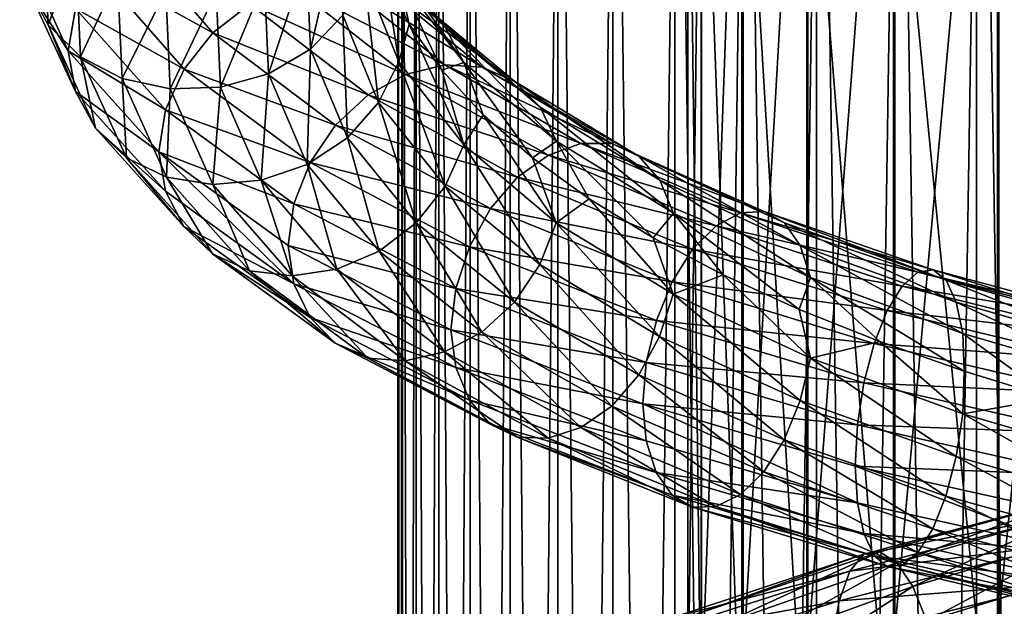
# Model space of a CAD drawing. Header units: metres. Extents: x -109 to 109, y -432 to 89.
# Tile 211 of 256: x -19 to -4, y -149 to -140. Entities that reach past the tile are written whole.
import ezdxf

# ---------------------------------------------------------------- set-up
doc = ezdxf.new("R2010")
doc.units = ezdxf.units.M
doc.layers.add('solid_506360_24502164', color=7, linetype='CONTINUOUS')

msp = doc.modelspace()

# ---------------------------------------------------------------- linework, layer by layer
at = {"layer": 'solid_506360_24502164'}
for points in [[(-2.702852, -205.445831, 248.063583), (-2.702852, -126.041809, 219.162888), (-4.017221, -126.162262, 218.83194)], [(-4.017221, -205.566284, 247.732651), (-4.017221, -126.162262, 218.83194), (-5.287576, -126.329041, 218.373703)], [(-4.017221, -205.566284, 247.732651), (-2.702852, -205.445831, 248.063583), (-4.017221, -126.162262, 218.83194)], [(-5.287576, -205.733078, 247.274414), (-5.287576, -126.329041, 218.373703), (-6.5, -126.540329, 217.793198)], [(-5.287576, -205.733078, 247.274414), (-4.017221, -205.566284, 247.732651), (-5.287576, -126.329041, 218.373703)], [(-6.5, -205.944351, 246.693909), (-6.5, -126.540329, 217.793198), (-7.641208, -126.793808, 217.096786)], [(-6.5, -205.944351, 246.693909), (-5.287576, -205.733078, 247.274414), (-6.5, -126.540329, 217.793198)], [(-7.641208, -206.19783, 245.997482), (-7.641208, -126.793808, 217.096786), (-8.698698, -127.086693, 216.292099)], [(-7.641208, -206.19783, 245.997482), (-6.5, -205.944351, 246.693909), (-7.641208, -126.793808, 217.096786)], [(-8.698698, -206.490723, 245.192795), (-8.698698, -127.086693, 216.292099), (-9.660883, -127.415779, 215.387939)], [(-8.698698, -206.490723, 245.192795), (-7.641208, -206.19783, 245.997482), (-8.698698, -127.086693, 216.292099)], [(-9.660883, -206.819809, 244.288635), (-9.660883, -127.415779, 215.387939), (-10.51722, -127.777458, 214.394226)], [(-9.660883, -206.819809, 244.288635), (-8.698698, -206.490723, 245.192795), (-9.660883, -127.415779, 215.387939)], [(-10.51722, -207.181488, 243.294922), (-10.51722, -127.777458, 214.394226), (-11.25833, -128.16777, 213.321838)], [(-10.51722, -207.181488, 243.294922), (-9.660883, -206.819809, 244.288635), (-10.51722, -127.777458, 214.394226)], [(-11.25833, -207.571808, 242.222534), (-11.25833, -128.16777, 213.321838), (-11.876091, -128.582443, 212.182526)], [(-11.25833, -207.571808, 242.222534), (-10.51722, -207.181488, 243.294922), (-11.25833, -128.16777, 213.321838)], [(-11.876091, -207.986481, 241.083237), (-11.876091, -128.582443, 212.182526), (-12.363734, -129.016937, 210.988785)], [(-11.876091, -207.986481, 241.083237), (-11.25833, -207.571808, 242.222534), (-11.876091, -128.582443, 212.182526)], [(-12.363734, -208.420959, 239.889481), (-12.363734, -129.016937, 210.988785), (-12.715919, -129.466476, 209.753677)], [(-12.363734, -208.420959, 239.889481), (-11.876091, -207.986481, 241.083237), (-12.363734, -129.016937, 210.988785)], [(-12.715919, -208.870499, 238.654388), (-12.715919, -129.466476, 209.753677), (-12.928784, -129.926147, 208.490753)], [(-12.715919, -208.870499, 238.654388), (-12.363734, -208.420959, 239.889481), (-12.715919, -129.466476, 209.753677)], [(-12.928784, -209.33017, 237.391449), (-12.928784, -129.926147, 208.490753), (-13, -130.3909, 207.213837)], [(-12.928784, -209.33017, 237.391449), (-12.715919, -208.870499, 238.654388), (-12.928784, -129.926147, 208.490753)], [(-13, -209.794937, 236.114532), (-13, -130.3909, 207.213837), (-12.928784, -130.855667, 205.936905)], [(-13, -209.794937, 236.114532), (-12.928784, -209.33017, 237.391449), (-13, -130.3909, 207.213837)], [(-12.928784, -210.259689, 234.837616), (-13, -209.794937, 236.114532), (-12.928784, -130.855667, 205.936905)], [(-12.928784, -210.259689, 234.837616), (-12.928784, -130.855667, 205.936905), (-12.715919, -131.315338, 204.673981)], [(-12.715919, -210.71936, 233.574677), (-12.928784, -210.259689, 234.837616), (-12.715919, -131.315338, 204.673981)], [(-12.715919, -210.71936, 233.574677), (-12.715919, -131.315338, 204.673981), (-12.363734, -131.764877, 203.438873)], [(-3.669097, -149.121094, 968.338135), (-1.869106, -148.982056, 968.947266), (-1.869106, -131.387192, 963.666748)], [(-3.669097, -131.580261, 963.072571), (-3.669097, -149.121094, 968.338135), (-1.869106, -131.387192, 963.666748)], [(-5.284738, -149.345871, 967.353333), (-3.669097, -149.121094, 968.338135), (-3.669097, -131.580261, 963.072571)], [(-5.284738, -131.892395, 962.111877), (-5.284738, -149.345871, 967.353333), (-3.669097, -131.580261, 963.072571)], [(-12.363734, -211.1689, 232.339584), (-12.715919, -210.71936, 233.574677), (-12.363734, -131.764877, 203.438873)], [(-12.363734, -211.1689, 232.339584), (-12.363734, -131.764877, 203.438873), (-11.876091, -132.199371, 202.245132)], [(-6.634851, -149.645096, 966.042297), (-5.284738, -149.345871, 967.353333), (-5.284738, -131.892395, 962.111877)], [(-6.634851, -132.307922, 960.833008), (-6.634851, -149.645096, 966.042297), (-5.284738, -131.892395, 962.111877)], [(-11.876091, -211.603394, 231.145844), (-12.363734, -211.1689, 232.339584), (-11.876091, -132.199371, 202.245132)], [(-11.876091, -211.603394, 231.145844), (-11.876091, -132.199371, 202.245132), (-11.25833, -132.614044, 201.105835)], [(-7.651602, -150.003738, 964.470947), (-6.634851, -149.645096, 966.042297), (-6.634851, -132.307922, 960.833008)], [(-7.651602, -132.805954, 959.300171), (-7.651602, -150.003738, 964.470947), (-6.634851, -132.307922, 960.833008)], [(-11.25833, -212.018066, 230.006531), (-11.876091, -211.603394, 231.145844), (-11.25833, -132.614044, 201.105835)], [(-11.25833, -212.018066, 230.006531), (-11.25833, -132.614044, 201.105835), (-10.51722, -133.004349, 200.033447)], [(-8.283906, -150.403778, 962.718201), (-7.651602, -150.003738, 964.470947), (-7.651602, -132.805954, 959.300171)], [(-8.283906, -133.361481, 957.590454), (-8.283906, -150.403778, 962.718201), (-7.651602, -132.805954, 959.300171)], [(-10.51722, -212.408386, 228.934143), (-11.25833, -212.018066, 230.006531), (-10.51722, -133.004349, 200.033447)], [(-10.51722, -212.408386, 228.934143), (-10.51722, -133.004349, 200.033447), (-9.660883, -133.366043, 199.039734)], [(-9.660883, -212.770065, 227.94043), (-10.51722, -212.408386, 228.934143), (-9.660883, -133.366043, 199.039734)], [(-9.660883, -212.770065, 227.94043), (-9.660883, -133.366043, 199.039734), (-8.698698, -133.695129, 198.135574)], [(-8.499992, -150.825104, 960.872131), (-8.283906, -150.403778, 962.718201), (-8.283906, -133.361481, 957.590454)], [(-8.499992, -133.946579, 955.789612), (-8.499992, -150.825104, 960.872131), (-8.283906, -133.361481, 957.590454)], [(-8.698698, -213.099152, 227.03627), (-9.660883, -212.770065, 227.94043), (-8.698698, -133.695129, 198.135574)], [(-8.698698, -213.099152, 227.03627), (-8.698698, -133.695129, 198.135574), (-7.641208, -133.988007, 197.330872)], [(-7.641208, -213.392029, 226.231583), (-8.698698, -213.099152, 227.03627), (-7.641208, -133.988007, 197.330872)], [(-8.289004, -151.246582, 959.025513), (-8.499992, -150.825104, 960.872131), (-8.499992, -133.946579, 955.789612)], [(-8.289004, -134.53186, 953.988281), (-8.289004, -151.246582, 959.025513), (-8.499992, -133.946579, 955.789612)], [(-7.641208, -213.392029, 226.231583), (-7.641208, -133.988007, 197.330872), (-6.5, -134.241486, 196.63446)], [(-6.5, -213.645508, 225.535172), (-7.641208, -213.392029, 226.231583), (-6.5, -134.241486, 196.63446)], [(-6.5, -213.645508, 225.535172), (-6.5, -134.241486, 196.63446), (-5.287576, -134.452774, 196.053955)], [(-5.287576, -213.856796, 224.954666), (-6.5, -213.645508, 225.535172), (-5.287576, -134.452774, 196.053955)], [(-5.287576, -213.856796, 224.954666), (-5.287576, -134.452774, 196.053955), (-4.017221, -134.619553, 195.595718)], [(-7.661542, -151.647003, 957.271057), (-8.289004, -151.246582, 959.025513), (-8.289004, -134.53186, 953.988281)], [(-7.661542, -135.087921, 952.276855), (-7.661542, -151.647003, 957.271057), (-8.289004, -134.53186, 953.988281)], [(-4.017221, -214.023575, 224.496429), (-5.287576, -213.856796, 224.954666), (-4.017221, -134.619553, 195.595718)], [(-4.017221, -214.023575, 224.496429), (-4.017221, -134.619553, 195.595718), (-2.702852, -134.740005, 195.264771)], [(-2.702852, -214.144028, 224.165482), (-4.017221, -214.023575, 224.496429), (-2.702852, -134.740005, 195.264771)], [(-6.649134, -152.006256, 955.697021), (-7.661542, -151.647003, 957.271057), (-7.661542, -135.087921, 952.276855)], [(-6.649134, -135.586807, 950.741394), (-6.649134, -152.006256, 955.697021), (-7.661542, -135.087921, 952.276855)], [(-5.302645, -152.30629, 954.382385), (-6.649134, -152.006256, 955.697021), (-6.649134, -135.586807, 950.741394)], [(-5.302645, -136.003448, 949.459045), (-5.302645, -152.30629, 954.382385), (-6.649134, -135.586807, 950.741394)], [(-3.68973, -152.532028, 953.393311), (-5.302645, -152.30629, 954.382385), (-5.302645, -136.003448, 949.459045)], [(-3.68973, -136.31694, 948.494202), (-3.68973, -152.532028, 953.393311), (-5.302645, -136.003448, 949.459045)], [(-1.891428, -152.672134, 952.779419), (-3.68973, -152.532028, 953.393311), (-3.68973, -136.31694, 948.494202)], [(-1.891428, -136.51149, 947.895325), (-1.891428, -152.672134, 952.779419), (-3.68973, -136.31694, 948.494202)], [(-18.756111, -139.343735, 958.042419), (-18.43055, -139.941284, 958.266174), (-18.507046, -138.295685, 961.437561)], [(-18.507046, -138.295685, 961.437561), (-18.43055, -139.941284, 958.266174), (-18.00148, -138.825653, 961.561951)], [(-12.262908, -139.974472, 953.586548), (-12.708762, -139.549835, 953.199829), (-13.778055, -138.19162, 955.412292)], [(-13.294689, -138.648239, 955.71814), (-12.262908, -139.974472, 953.586548), (-13.778055, -138.19162, 955.412292)], [(-14.416103, -138.907043, 961.311035), (-14.356517, -140.317657, 958.87854), (-13.909082, -138.400909, 961.116028)], [(-14.356517, -140.317657, 958.87854), (-13.851592, -139.789764, 958.779419), (-13.909082, -138.400909, 961.116028)], [(-17.205994, -138.518097, 954.379333), (-15.870663, -140.062378, 951.568054), (-17.69075, -139.063354, 954.392334)], [(-15.295953, -139.620255, 951.753723), (-15.870663, -140.062378, 951.568054), (-17.205994, -138.518097, 954.379333)], [(-18.870773, -138.695831, 957.829651), (-18.116714, -140.344391, 954.653076), (-18.756111, -139.343735, 958.042419)], [(-18.004986, -139.689377, 954.485718), (-18.116714, -140.344391, 954.653076), (-18.870773, -138.695831, 957.829651)], [(-11.974608, -140.522614, 953.920898), (-12.262908, -139.974472, 953.586548), (-13.294689, -138.648239, 955.71814)], [(-12.982132, -139.219879, 956.002075), (-11.974608, -140.522614, 953.920898), (-13.294689, -138.648239, 955.71814)], [(-18.43055, -139.941284, 958.266174), (-17.927073, -140.434723, 958.478027), (-18.00148, -138.825653, 961.561951)], [(-18.00148, -138.825653, 961.561951), (-17.927073, -140.434723, 958.478027), (-17.350935, -139.208115, 961.628784)], [(-15.067785, -139.259537, 961.468872), (-15.005506, -140.701355, 958.915222), (-14.416103, -138.907043, 961.311035)], [(-15.005506, -140.701355, 958.915222), (-14.356517, -140.317657, 958.87854), (-14.416103, -138.907043, 961.311035)], [(-17.69075, -139.063354, 954.392334), (-16.317799, -140.626144, 951.492126), (-18.004986, -139.689377, 954.485718)], [(-15.870663, -140.062378, 951.568054), (-16.317799, -140.626144, 951.492126), (-17.69075, -139.063354, 954.392334)], [(-17.927073, -140.434723, 958.478027), (-17.279217, -140.775497, 958.660095), (-17.350935, -139.208115, 961.628784)], [(-17.350935, -139.208115, 961.628784), (-17.279217, -140.775497, 958.660095), (-16.601347, -139.410126, 961.632568)], [(-13.943523, -139.223343, 952.394958), (-12.270956, -140.563583, 950.202759), (-14.634368, -139.336411, 952.038757)], [(-11.689198, -140.595444, 950.711853), (-12.270956, -140.563583, 950.202759), (-13.943523, -139.223343, 952.394958)], [(-13.28247, -139.291809, 952.792236), (-11.689198, -140.595444, 950.711853), (-13.943523, -139.223343, 952.394958)], [(-13.851592, -139.789764, 958.779419), (-13.298322, -141.146301, 956.49115), (-13.524283, -139.168671, 958.628174)], [(-13.524283, -139.168671, 958.628174), (-12.984087, -140.514801, 956.402771), (-13.1936, -139.199982, 957.301392)], [(-13.298322, -141.146301, 956.49115), (-12.984087, -140.514801, 956.402771), (-13.524283, -139.168671, 958.628174)], [(-12.984087, -140.514801, 956.402771), (-12.826056, -139.931763, 956.109558), (-13.1936, -139.199982, 957.301392)], [(-12.982132, -139.219879, 956.002075), (-13.1936, -139.199982, 957.301392), (-12.826056, -139.931763, 956.109558)], [(-12.982132, -139.219879, 956.002075), (-12.826056, -139.931763, 956.109558), (-12.319437, -140.644958, 954.960754)], [(-12.982132, -139.219879, 956.002075), (-12.319437, -140.644958, 954.960754), (-11.974608, -140.522614, 953.920898)], [(-18.756111, -139.343735, 958.042419), (-18.006941, -140.973785, 954.883179), (-18.43055, -139.941284, 958.266174)], [(-18.116714, -140.344391, 954.653076), (-18.006941, -140.973785, 954.883179), (-18.756111, -139.343735, 958.042419)], [(-17.279217, -140.775497, 958.660095), (-16.532726, -140.933548, 958.798706), (-16.601347, -139.410126, 961.632568)], [(-16.601347, -139.410126, 961.632568), (-16.532726, -140.933548, 958.798706), (-15.817976, -139.427689, 961.577698)], [(-15.817976, -139.427689, 961.577698), (-15.752595, -140.908173, 958.88623), (-15.067785, -139.259537, 961.468872)], [(-15.752595, -140.908173, 958.88623), (-15.005506, -140.701355, 958.915222), (-15.067785, -139.259537, 961.468872)], [(-14.634368, -139.336411, 952.038757), (-12.878932, -140.712799, 949.728333), (-15.295953, -139.620255, 951.753723)], [(-12.270956, -140.563583, 950.202759), (-12.878932, -140.712799, 949.728333), (-14.634368, -139.336411, 952.038757)], [(-11.184308, -140.819763, 951.215271), (-11.689198, -140.595444, 950.711853), (-13.28247, -139.291809, 952.792236)], [(-12.708762, -139.549835, 953.199829), (-11.184308, -140.819763, 951.215271), (-13.28247, -139.291809, 952.792236)], [(-16.532726, -140.933548, 958.798706), (-15.752595, -140.908173, 958.88623), (-15.817976, -139.427689, 961.577698)], [(-10.791936, -141.216141, 951.674988), (-11.184308, -140.819763, 951.215271), (-12.708762, -139.549835, 953.199829)], [(-12.262908, -139.974472, 953.586548), (-10.791936, -141.216141, 951.674988), (-12.708762, -139.549835, 953.199829)], [(-18.004986, -139.689377, 954.485718), (-16.607647, -141.259552, 951.525513), (-18.116714, -140.344391, 954.653076)], [(-16.317799, -140.626144, 951.492126), (-16.607647, -141.259552, 951.525513), (-18.004986, -139.689377, 954.485718)], [(-15.295953, -139.620255, 951.753723), (-13.461157, -141.028946, 949.328674), (-15.870663, -140.062378, 951.568054)], [(-12.878932, -140.712799, 949.728333), (-13.461157, -141.028946, 949.328674), (-15.295953, -139.620255, 951.753723)], [(-14.356517, -140.317657, 958.87854), (-13.783079, -141.694885, 956.496338), (-13.851592, -139.789764, 958.779419)], [(-13.783079, -141.694885, 956.496338), (-13.298322, -141.146301, 956.49115), (-13.851592, -139.789764, 958.779419)], [(-18.43055, -139.941284, 958.266174), (-17.694384, -141.543686, 955.159912), (-17.927073, -140.434723, 958.478027)], [(-18.006941, -140.973785, 954.883179), (-17.694384, -141.543686, 955.159912), (-18.43055, -139.941284, 958.266174)], [(-12.984087, -140.514801, 956.402771), (-11.976412, -141.803207, 954.312256), (-12.826056, -139.931763, 956.109558)], [(-11.976412, -141.803207, 954.312256), (-12.319437, -140.644958, 954.960754), (-12.826056, -139.931763, 956.109558)], [(-10.538218, -141.743469, 952.054871), (-10.791936, -141.216141, 951.674988), (-12.262908, -139.974472, 953.586548)], [(-11.974608, -140.522614, 953.920898), (-10.538218, -141.743469, 952.054871), (-12.262908, -139.974472, 953.586548)], [(-15.870663, -140.062378, 951.568054), (-13.966929, -141.496231, 949.04187), (-16.317799, -140.626144, 951.492126)], [(-13.461157, -141.028946, 949.328674), (-13.966929, -141.496231, 949.04187), (-15.870663, -140.062378, 951.568054)], [(-15.005506, -140.701355, 958.915222), (-14.406145, -142.108337, 956.414307), (-14.356517, -140.317657, 958.87854)], [(-14.406145, -142.108337, 956.414307), (-13.783079, -141.694885, 956.496338), (-14.356517, -140.317657, 958.87854)], [(-18.116714, -140.344391, 954.653076), (-16.710361, -141.910461, 951.667297), (-18.006941, -140.973785, 954.883179)], [(-16.607647, -141.259552, 951.525513), (-16.710361, -141.910461, 951.667297), (-18.116714, -140.344391, 954.653076)], [(-17.927073, -140.434723, 958.478027), (-17.211018, -142.001938, 955.457458), (-17.279217, -140.775497, 958.660095)], [(-17.694384, -141.543686, 955.159912), (-17.211018, -142.001938, 955.457458), (-17.927073, -140.434723, 958.478027)], [(-16.317799, -140.626144, 951.492126), (-14.36043, -142.076172, 948.885498), (-16.607647, -141.259552, 951.525513)], [(-13.966929, -141.496231, 949.04187), (-14.36043, -142.076172, 948.885498), (-16.317799, -140.626144, 951.492126)], [(-13.298322, -141.146301, 956.49115), (-12.266259, -142.444153, 954.34137), (-12.984087, -140.514801, 956.402771)], [(-12.266259, -142.444153, 954.34137), (-11.976412, -141.803207, 954.312256), (-12.984087, -140.514801, 956.402771)], [(-12.270956, -140.563583, 950.202759), (-10.156933, -141.781219, 948.348877), (-12.878932, -140.712799, 949.728333)], [(-11.974608, -140.522614, 953.920898), (-12.319437, -140.644958, 954.960754), (-11.677573, -141.338455, 953.863953)], [(-9.675399, -141.782639, 948.953857), (-10.156933, -141.781219, 948.348877), (-12.270956, -140.563583, 950.202759)], [(-11.689198, -140.595444, 950.711853), (-9.675399, -141.782639, 948.953857), (-12.270956, -140.563583, 950.202759)], [(-11.974608, -140.522614, 953.920898), (-11.677573, -141.338455, 953.863953), (-10.910651, -142.005798, 952.836548)], [(-11.974608, -140.522614, 953.920898), (-10.910651, -142.005798, 952.836548), (-10.538218, -141.743469, 952.054871)], [(-9.257491, -141.978882, 949.539246), (-9.675399, -141.782639, 948.953857), (-11.689198, -140.595444, 950.711853)], [(-11.184308, -140.819763, 951.215271), (-9.257491, -141.978882, 949.539246), (-11.689198, -140.595444, 950.711853)], [(-17.279217, -140.775497, 958.660095), (-16.589039, -142.302704, 955.75238), (-16.532726, -140.933548, 958.798706)], [(-17.211018, -142.001938, 955.457458), (-16.589039, -142.302704, 955.75238), (-17.279217, -140.775497, 958.660095)], [(-15.752595, -140.908173, 958.88623), (-15.123393, -142.352127, 956.250305), (-15.005506, -140.701355, 958.915222)], [(-15.123393, -142.352127, 956.250305), (-14.406145, -142.108337, 956.414307), (-15.005506, -140.701355, 958.915222)], [(-12.878932, -140.712799, 949.728333), (-10.660168, -141.960495, 947.773071), (-13.461157, -141.028946, 949.328674)], [(-10.156933, -141.781219, 948.348877), (-10.660168, -141.960495, 947.773071), (-12.878932, -140.712799, 949.728333)], [(-11.976412, -141.803207, 954.312256), (-11.677573, -141.338455, 953.863953), (-12.319437, -140.644958, 954.960754)], [(-16.589039, -142.302704, 955.75238), (-15.872365, -142.418625, 956.023132), (-16.532726, -140.933548, 958.798706)], [(-16.532726, -140.933548, 958.798706), (-15.872365, -142.418625, 956.023132), (-15.752595, -140.908173, 958.88623)], [(-15.872365, -142.418625, 956.023132), (-15.123393, -142.352127, 956.250305), (-15.752595, -140.908173, 958.88623)], [(-8.932716, -142.351715, 950.061401), (-9.257491, -141.978882, 949.539246), (-11.184308, -140.819763, 951.215271)], [(-10.791936, -141.216141, 951.674988), (-8.932716, -142.351715, 950.061401), (-11.184308, -140.819763, 951.215271)], [(-18.006941, -140.973785, 954.883179), (-16.609449, -142.523544, 951.911865), (-17.694384, -141.543686, 955.159912)], [(-16.710361, -141.910461, 951.667297), (-16.609449, -142.523544, 951.911865), (-18.006941, -140.973785, 954.883179)], [(-13.461157, -141.028946, 949.328674), (-11.142088, -142.303452, 947.275146), (-13.966929, -141.496231, 949.04187)], [(-10.660168, -141.960495, 947.773071), (-11.142088, -142.303452, 947.275146), (-13.461157, -141.028946, 949.328674)], [(-13.783079, -141.694885, 956.496338), (-12.713395, -143.011642, 954.257935), (-13.298322, -141.146301, 956.49115)], [(-12.713395, -143.011642, 954.257935), (-12.266259, -142.444153, 954.34137), (-13.298322, -141.146301, 956.49115)], [(-8.722709, -142.861679, 950.480042), (-8.932716, -142.351715, 950.061401), (-10.791936, -141.216141, 951.674988)], [(-10.538218, -141.743469, 952.054871), (-8.722709, -142.861679, 950.480042), (-10.791936, -141.216141, 951.674988)], [(-16.607647, -141.259552, 951.525513), (-14.61551, -142.715912, 948.864441), (-16.710361, -141.910461, 951.667297)], [(-14.36043, -142.076172, 948.885498), (-14.61551, -142.715912, 948.864441), (-16.607647, -141.259552, 951.525513)], [(-11.976412, -141.803207, 954.312256), (-10.539805, -143.0112, 952.4375), (-11.677573, -141.338455, 953.863953)], [(-10.539805, -143.0112, 952.4375), (-10.910651, -142.005798, 952.836548), (-11.677573, -141.338455, 953.863953)], [(-17.694384, -141.543686, 955.159912), (-16.32115, -143.06778, 952.238464), (-17.211018, -142.001938, 955.457458)], [(-16.609449, -142.523544, 951.911865), (-16.32115, -143.06778, 952.238464), (-17.694384, -141.543686, 955.159912)], [(-13.966929, -141.496231, 949.04187), (-11.560726, -142.791565, 946.901489), (-14.36043, -142.076172, 948.885498)], [(-11.142088, -142.303452, 947.275146), (-11.560726, -142.791565, 946.901489), (-13.966929, -141.496231, 949.04187)], [(-14.406145, -142.108337, 956.414307), (-13.288106, -143.452393, 954.063904), (-13.783079, -141.694885, 956.496338)], [(-13.288106, -143.452393, 954.063904), (-12.713395, -143.011642, 954.257935), (-13.783079, -141.694885, 956.496338)], [(-12.266259, -142.444153, 954.34137), (-10.794885, -143.660324, 952.412842), (-11.976412, -141.803207, 954.312256)], [(-10.794885, -143.660324, 952.412842), (-10.539805, -143.0112, 952.4375), (-11.976412, -141.803207, 954.312256)], [(-10.538218, -141.743469, 952.054871), (-10.910651, -142.005798, 952.836548), (-10.02898, -142.642319, 951.892944)], [(-10.156933, -141.781219, 948.348877), (-7.678783, -142.85762, 946.905457), (-10.660168, -141.960495, 947.773071)], [(-10.538218, -141.743469, 952.054871), (-10.02898, -142.642319, 951.892944), (-9.038444, -143.24733, 951.041199)], [(-10.538218, -141.743469, 952.054871), (-9.038444, -143.24733, 951.041199), (-8.722709, -142.861679, 950.480042)], [(-7.314737, -142.835693, 947.586853), (-7.678783, -142.85762, 946.905457), (-10.156933, -141.781219, 948.348877)], [(-9.675399, -141.782639, 948.953857), (-7.314737, -142.835693, 947.586853), (-10.156933, -141.781219, 948.348877)], [(-6.998793, -143.010391, 948.237549), (-7.314737, -142.835693, 947.586853), (-9.675399, -141.782639, 948.953857)], [(-9.257491, -141.978882, 949.539246), (-6.998793, -143.010391, 948.237549), (-9.675399, -141.782639, 948.953857)], [(-17.211018, -142.001938, 955.457458), (-15.875297, -143.493515, 952.616821), (-16.589039, -142.302704, 955.75238)], [(-16.32115, -143.06778, 952.238464), (-15.875297, -143.493515, 952.616821), (-17.211018, -142.001938, 955.457458)], [(-16.710361, -141.910461, 951.667297), (-14.617097, -143.961548, 949.240479), (-16.609449, -142.523544, 951.911865)], [(-16.710361, -141.910461, 951.667297), (-14.704121, -143.363724, 948.98175), (-14.617097, -143.961548, 949.240479)], [(-14.61551, -142.715912, 948.864441), (-14.704121, -143.363724, 948.98175), (-16.710361, -141.910461, 951.667297)], [(-10.660168, -141.960495, 947.773071), (-8.059237, -143.059906, 946.248718), (-11.142088, -142.303452, 947.275146)], [(-10.539805, -143.0112, 952.4375), (-10.02898, -142.642319, 951.892944), (-10.910651, -142.005798, 952.836548)], [(-7.678783, -142.85762, 946.905457), (-8.059237, -143.059906, 946.248718), (-10.660168, -141.960495, 947.773071)], [(-6.753259, -143.365143, 948.809204), (-6.998793, -143.010391, 948.237549), (-9.257491, -141.978882, 949.539246)], [(-8.932716, -142.351715, 950.061401), (-6.753259, -143.365143, 948.809204), (-9.257491, -141.978882, 949.539246)], [(-15.123393, -142.352127, 956.250305), (-13.94969, -143.730133, 953.772461), (-14.406145, -142.108337, 956.414307)], [(-14.36043, -142.076172, 948.885498), (-11.886436, -143.384811, 946.675903), (-14.61551, -142.715912, 948.864441)], [(-13.94969, -143.730133, 953.772461), (-13.288106, -143.452393, 954.063904), (-14.406145, -142.108337, 956.414307)], [(-11.560726, -142.791565, 946.901489), (-11.886436, -143.384811, 946.675903), (-14.36043, -142.076172, 948.885498)], [(-16.589039, -142.302704, 955.75238), (-15.301589, -143.757324, 953.01825), (-15.872365, -142.418625, 956.023132)], [(-15.875297, -143.493515, 952.616821), (-15.301589, -143.757324, 953.01825), (-16.589039, -142.302704, 955.75238)], [(-11.142088, -142.303452, 947.275146), (-8.423574, -143.42337, 945.67218), (-11.560726, -142.791565, 946.901489)], [(-8.059237, -143.059906, 946.248718), (-8.423574, -143.42337, 945.67218), (-11.142088, -142.303452, 947.275146)], [(-15.872365, -142.418625, 956.023132), (-14.640535, -143.834427, 953.413574), (-15.123393, -142.352127, 956.250305)], [(-15.301589, -143.757324, 953.01825), (-14.640535, -143.834427, 953.413574), (-15.872365, -142.418625, 956.023132)], [(-14.640535, -143.834427, 953.413574), (-13.94969, -143.730133, 953.772461), (-15.123393, -142.352127, 956.250305)], [(-12.713395, -143.011642, 954.257935), (-11.188385, -144.24437, 952.249146), (-12.266259, -142.444153, 954.34137)], [(-11.188385, -144.24437, 952.249146), (-10.794885, -143.660324, 952.412842), (-12.266259, -142.444153, 954.34137)], [(-6.594491, -143.861771, 949.258423), (-6.753259, -143.365143, 948.809204), (-8.932716, -142.351715, 950.061401)], [(-8.722709, -142.861679, 950.480042), (-6.594491, -143.861771, 949.258423), (-8.932716, -142.351715, 950.061401)], [(-16.609449, -142.523544, 951.911865), (-14.617097, -143.961548, 949.240479), (-16.32115, -143.06778, 952.238464)], [(-14.61551, -142.715912, 948.864441), (-12.09757, -144.029678, 946.608032), (-14.704121, -143.363724, 948.98175)], [(-11.886436, -143.384811, 946.675903), (-12.09757, -144.029678, 946.608032), (-14.61551, -142.715912, 948.864441)], [(-10.539805, -143.0112, 952.4375), (-8.724022, -144.118561, 950.854736), (-10.02898, -142.642319, 951.892944)], [(-8.724022, -144.118561, 950.854736), (-9.038444, -143.24733, 951.041199), (-10.02898, -142.642319, 951.892944)], [(-11.560726, -142.791565, 946.901489), (-8.740071, -143.927383, 945.229004), (-11.886436, -143.384811, 946.675903)], [(-8.423574, -143.42337, 945.67218), (-8.740071, -143.927383, 945.229004), (-11.560726, -142.791565, 946.901489)], [(-8.722709, -142.861679, 950.480042), (-9.038444, -143.24733, 951.041199), (-7.947434, -143.819977, 950.289185)], [(-8.722709, -142.861679, 950.480042), (-7.947434, -143.819977, 950.289185), (-6.768789, -144.357346, 949.647339)], [(-8.722709, -142.861679, 950.480042), (-6.768789, -144.357346, 949.647339), (-6.594491, -143.861771, 949.258423)], [(-7.678783, -142.85762, 946.905457), (-4.924748, -143.778229, 945.934265), (-8.059237, -143.059906, 946.248718)], [(-7.314737, -142.835693, 947.586853), (-4.691269, -143.740814, 946.6698), (-7.678783, -142.85762, 946.905457)], [(-4.691269, -143.740814, 946.6698), (-4.924748, -143.778229, 945.934265), (-7.678783, -142.85762, 946.905457)], [(-4.48864, -143.901215, 947.366455), (-4.691269, -143.740814, 946.6698), (-7.314737, -142.835693, 947.586853)], [(-6.998793, -143.010391, 948.237549), (-4.48864, -143.901215, 947.366455), (-7.314737, -142.835693, 947.586853)], [(-16.32115, -143.06778, 952.238464), (-14.363379, -144.483032, 949.612061), (-15.875297, -143.493515, 952.616821)], [(-14.617097, -143.961548, 949.240479), (-14.363379, -144.483032, 949.612061), (-16.32115, -143.06778, 952.238464)], [(-13.288106, -143.452393, 954.063904), (-11.694158, -144.70903, 951.953674), (-12.713395, -143.011642, 954.257935)], [(-11.694158, -144.70903, 951.953674), (-11.188385, -144.24437, 952.249146), (-12.713395, -143.011642, 954.257935)], [(-10.794885, -143.660324, 952.412842), (-8.935157, -144.774399, 950.783752), (-10.539805, -143.0112, 952.4375)], [(-8.935157, -144.774399, 950.783752), (-8.724022, -144.118561, 950.854736), (-10.539805, -143.0112, 952.4375)], [(-8.059237, -143.059906, 946.248718), (-5.168749, -143.995789, 945.220093), (-8.423574, -143.42337, 945.67218)], [(-4.924748, -143.778229, 945.934265), (-5.168749, -143.995789, 945.220093), (-8.059237, -143.059906, 946.248718)], [(-4.331168, -144.243973, 947.9729), (-4.48864, -143.901215, 947.366455), (-6.998793, -143.010391, 948.237549)], [(-6.753259, -143.365143, 948.809204), (-4.331168, -144.243973, 947.9729), (-6.998793, -143.010391, 948.237549)], [(-14.704121, -143.363724, 948.98175), (-12.175369, -144.671463, 946.7099), (-14.617097, -143.961548, 949.240479)], [(-12.09757, -144.029678, 946.608032), (-12.175369, -144.671463, 946.7099), (-14.704121, -143.363724, 948.98175)], [(-8.724022, -144.118561, 950.854736), (-7.947434, -143.819977, 950.289185), (-9.038444, -143.24733, 951.041199)], [(-4.229342, -144.731735, 948.443298), (-4.331168, -144.243973, 947.9729), (-6.753259, -143.365143, 948.809204)], [(-6.594491, -143.861771, 949.258423), (-4.229342, -144.731735, 948.443298), (-6.753259, -143.365143, 948.809204)], [(-15.875297, -143.493515, 952.616821), (-13.971007, -144.87999, 950.063416), (-15.301589, -143.757324, 953.01825)], [(-14.363379, -144.483032, 949.612061), (-13.971007, -144.87999, 950.063416), (-15.875297, -143.493515, 952.616821)], [(-13.94969, -143.730133, 953.772461), (-12.276383, -145.016586, 951.546997), (-13.288106, -143.452393, 954.063904)], [(-12.276383, -145.016586, 951.546997), (-11.694158, -144.70903, 951.953674), (-13.288106, -143.452393, 954.063904)], [(-11.886436, -143.384811, 946.675903), (-8.986312, -144.530731, 944.947876), (-12.09757, -144.029678, 946.608032)], [(-8.740071, -143.927383, 945.229004), (-8.986312, -144.530731, 944.947876), (-11.886436, -143.384811, 946.675903)], [(-8.423574, -143.42337, 945.67218), (-5.402416, -144.372833, 944.587646), (-8.740071, -143.927383, 945.229004)], [(-5.168749, -143.995789, 945.220093), (-5.402416, -144.372833, 944.587646), (-8.423574, -143.42337, 945.67218)], [(-11.188385, -144.24437, 952.249146), (-9.260866, -145.37207, 950.551025), (-10.794885, -143.660324, 952.412842)], [(-9.260866, -145.37207, 950.551025), (-8.935157, -144.774399, 950.783752), (-10.794885, -143.660324, 952.412842)], [(-15.301589, -143.757324, 953.01825), (-13.466117, -145.111221, 950.561096), (-14.640535, -143.834427, 953.413574)], [(-13.971007, -144.87999, 950.063416), (-13.466117, -145.111221, 950.561096), (-15.301589, -143.757324, 953.01825)], [(-14.640535, -143.834427, 953.413574), (-12.884359, -145.154144, 951.069092), (-13.94969, -143.730133, 953.772461)], [(-13.466117, -145.111221, 950.561096), (-12.884359, -145.154144, 951.069092), (-14.640535, -143.834427, 953.413574)], [(-12.884359, -145.154144, 951.069092), (-12.276383, -145.016586, 951.546997), (-13.94969, -143.730133, 953.772461)], [(-8.724022, -144.118561, 950.854736), (-6.595483, -145.110229, 949.626038), (-7.947434, -143.819977, 950.289185)], [(-6.595483, -145.110229, 949.626038), (-6.768789, -144.357346, 949.647339), (-7.947434, -143.819977, 950.289185)], [(-4.924748, -143.778229, 945.934265), (-1.9938, -144.535782, 945.475952), (-5.168749, -143.995789, 945.220093)], [(-4.691269, -143.740814, 946.6698), (-1.899275, -144.491104, 946.241272), (-4.924748, -143.778229, 945.934265)], [(-1.899275, -144.491104, 946.241272), (-1.9938, -144.535782, 945.475952), (-4.924748, -143.778229, 945.934265)], [(-1.81724, -144.644821, 946.963074), (-1.899275, -144.491104, 946.241272), (-4.691269, -143.740814, 946.6698)], [(-4.48864, -143.901215, 947.366455), (-1.81724, -144.644821, 946.963074), (-4.691269, -143.740814, 946.6698)], [(-14.617097, -143.961548, 949.240479), (-12.098884, -145.25975, 946.974731), (-14.363379, -144.483032, 949.612061)], [(-12.175369, -144.671463, 946.7099), (-12.098884, -145.25975, 946.974731), (-14.617097, -143.961548, 949.240479)], [(-8.740071, -143.927383, 945.229004), (-5.6054, -144.887344, 944.094788), (-8.986312, -144.530731, 944.947876)], [(-5.402416, -144.372833, 944.587646), (-5.6054, -144.887344, 944.094788), (-8.740071, -143.927383, 945.229004)], [(-6.594491, -143.861771, 949.258423), (-6.768789, -144.357346, 949.647339), (-5.519242, -144.855438, 949.127014)], [(-6.594491, -143.861771, 949.258423), (-5.519242, -144.855438, 949.127014), (-4.208046, -145.314377, 948.733765)], [(-6.594491, -143.861771, 949.258423), (-4.208046, -145.314377, 948.733765), (-4.229342, -144.731735, 948.443298)], [(-5.168749, -143.995789, 945.220093), (-2.092585, -144.760498, 944.729797), (-5.402416, -144.372833, 944.587646)], [(-1.9938, -144.535782, 945.475952), (-2.092585, -144.760498, 944.729797), (-5.168749, -143.995789, 945.220093)], [(-1.753487, -144.981979, 947.588135), (-1.81724, -144.644821, 946.963074), (-4.48864, -143.901215, 947.366455)], [(-4.331168, -144.243973, 947.9729), (-1.753487, -144.981979, 947.588135), (-4.48864, -143.901215, 947.366455)], [(-12.09757, -144.029678, 946.608032), (-9.145933, -145.179382, 944.842285), (-12.175369, -144.671463, 946.7099)], [(-8.986312, -144.530731, 944.947876), (-9.145933, -145.179382, 944.842285), (-12.09757, -144.029678, 946.608032)], [(-8.935157, -144.774399, 950.783752), (-6.755104, -145.771118, 949.517761), (-8.724022, -144.118561, 950.854736)], [(-6.755104, -145.771118, 949.517761), (-6.595483, -145.110229, 949.626038), (-8.724022, -144.118561, 950.854736)], [(-11.694158, -144.70903, 951.953674), (-9.679504, -145.856491, 950.168518), (-11.188385, -144.24437, 952.249146)], [(-9.679504, -145.856491, 950.168518), (-9.260866, -145.37207, 950.551025), (-11.188385, -144.24437, 952.249146)], [(-1.712263, -145.465637, 948.069519), (-1.753487, -144.981979, 947.588135), (-4.331168, -144.243973, 947.9729)], [(-4.229342, -144.731735, 948.443298), (-1.712263, -145.465637, 948.069519), (-4.331168, -144.243973, 947.9729)], [(-6.595483, -145.110229, 949.626038), (-5.519242, -144.855438, 949.127014), (-6.768789, -144.357346, 949.647339)], [(-5.402416, -144.372833, 944.587646), (-2.187186, -145.143906, 944.06604), (-5.6054, -144.887344, 944.094788)], [(-2.092585, -144.760498, 944.729797), (-2.187186, -145.143906, 944.06604), (-5.402416, -144.372833, 944.587646)], [(-14.363379, -144.483032, 949.612061), (-11.888876, -145.762192, 947.384705), (-13.971007, -144.87999, 950.063416)], [(-12.098884, -145.25975, 946.974731), (-11.888876, -145.762192, 947.384705), (-14.363379, -144.483032, 949.612061)], [(-8.986312, -144.530731, 944.947876), (-5.763325, -145.497299, 943.773865), (-9.145933, -145.179382, 944.842285)], [(-5.6054, -144.887344, 944.094788), (-5.763325, -145.497299, 943.773865), (-8.986312, -144.530731, 944.947876)], [(-12.276383, -145.016586, 951.546997), (-10.161425, -146.188721, 949.662964), (-11.694158, -144.70903, 951.953674)], [(-12.175369, -144.671463, 946.7099), (-9.197307, -145.821335, 944.923462), (-12.098884, -145.25975, 946.974731)], [(-9.145933, -145.179382, 944.842285), (-9.197307, -145.821335, 944.923462), (-12.175369, -144.671463, 946.7099)], [(-10.161425, -146.188721, 949.662964), (-9.679504, -145.856491, 950.168518), (-11.694158, -144.70903, 951.953674)], [(-4.229342, -144.731735, 948.443298), (-4.208046, -145.314377, 948.733765), (-2.848693, -145.733841, 948.472229)], [(-4.229342, -144.731735, 948.443298), (-2.848693, -145.733841, 948.472229), (-1.712263, -145.465637, 948.069519)], [(-13.971007, -144.87999, 950.063416), (-11.564102, -146.135178, 947.898499), (-13.466117, -145.111221, 950.561096)], [(-11.888876, -145.762192, 947.384705), (-11.564102, -146.135178, 947.898499), (-13.971007, -144.87999, 950.063416)], [(-9.260866, -145.37207, 950.551025), (-7.001345, -146.379135, 949.229614), (-8.935157, -144.774399, 950.783752)], [(-7.001345, -146.379135, 949.229614), (-6.755104, -145.771118, 949.517761), (-8.935157, -144.774399, 950.783752)], [(-6.595483, -145.110229, 949.626038), (-4.229979, -145.974564, 948.804749), (-5.519242, -144.855438, 949.127014)], [(-5.6054, -144.887344, 944.094788), (-2.269364, -145.6633, 943.545166), (-5.763325, -145.497299, 943.773865)], [(-2.187186, -145.143906, 944.06604), (-2.269364, -145.6633, 943.545166), (-5.6054, -144.887344, 944.094788)], [(-4.229979, -145.974564, 948.804749), (-4.208046, -145.314377, 948.733765), (-5.519242, -144.855438, 949.127014)], [(-12.884359, -145.154144, 951.069092), (-10.66466, -146.353836, 949.082947), (-12.276383, -145.016586, 951.546997)], [(-10.66466, -146.353836, 949.082947), (-10.161425, -146.188721, 949.662964), (-12.276383, -145.016586, 951.546997)], [(-13.466117, -145.111221, 950.561096), (-11.146194, -146.339279, 948.478516), (-12.884359, -145.154144, 951.069092)], [(-11.564102, -146.135178, 947.898499), (-11.146194, -146.339279, 948.478516), (-13.466117, -145.111221, 950.561096)], [(-11.146194, -146.339279, 948.478516), (-10.66466, -146.353836, 949.082947), (-12.884359, -145.154144, 951.069092)], [(-9.145933, -145.179382, 944.842285), (-5.865697, -146.148376, 943.641052), (-9.197307, -145.821335, 944.923462)], [(-5.763325, -145.497299, 943.773865), (-5.865697, -146.148376, 943.641052), (-9.145933, -145.179382, 944.842285)], [(-6.755104, -145.771118, 949.517761), (-4.332351, -146.638763, 948.669434), (-6.595483, -145.110229, 949.626038)], [(-4.332351, -146.638763, 948.669434), (-4.229979, -145.974564, 948.804749), (-6.595483, -145.110229, 949.626038)], [(-12.098884, -145.25975, 946.974731), (-9.146926, -146.397263, 945.200867), (-11.888876, -145.762192, 947.384705)], [(-9.197307, -145.821335, 944.923462), (-9.146926, -146.397263, 945.200867), (-12.098884, -145.25975, 946.974731)], [(-4.229979, -145.974564, 948.804749), (-2.848693, -145.733841, 948.472229), (-4.208046, -145.314377, 948.733765)], [(-9.679504, -145.856491, 950.168518), (-7.317842, -146.878601, 948.777466), (-9.260866, -145.37207, 950.551025)], [(-7.317842, -146.878601, 948.777466), (-7.001345, -146.379135, 949.229614), (-9.260866, -145.37207, 950.551025)], [(-5.763325, -145.497299, 943.773865), (-2.3333, -146.276291, 943.201416), (-5.865697, -146.148376, 943.641052)], [(-2.269364, -145.6633, 943.545166), (-2.3333, -146.276291, 943.201416), (-5.763325, -145.497299, 943.773865)], [(-11.888876, -145.762192, 947.384705), (-8.988157, -146.885025, 945.641174), (-11.564102, -146.135178, 947.898499)], [(-9.146926, -146.397263, 945.200867), (-8.988157, -146.885025, 945.641174), (-11.888876, -145.762192, 947.384705)], [(-9.197307, -145.821335, 944.923462), (-5.866333, -147.357956, 943.992798), (-9.146926, -146.397263, 945.200867)], [(-9.197307, -145.821335, 944.923462), (-5.899585, -146.78714, 943.712097), (-5.866333, -147.357956, 943.992798)], [(-5.865697, -146.148376, 943.641052), (-5.899585, -146.78714, 943.712097), (-9.197307, -145.821335, 944.923462)], [(-7.001345, -146.379135, 949.229614), (-4.490276, -147.253571, 948.341614), (-6.755104, -145.771118, 949.517761)], [(-4.490276, -147.253571, 948.341614), (-4.332351, -146.638763, 948.669434), (-6.755104, -145.771118, 949.517761)], [(-4.229979, -145.974564, 948.804749), (-1.712521, -146.705887, 948.425842), (-2.848693, -145.733841, 948.472229)], [(-10.161425, -146.188721, 949.662964), (-7.68218, -147.22963, 948.192871), (-9.679504, -145.856491, 950.168518)], [(-7.68218, -147.22963, 948.192871), (-7.317842, -146.878601, 948.777466), (-9.679504, -145.856491, 950.168518)], [(-4.332351, -146.638763, 948.669434), (-1.753966, -147.371597, 948.274719), (-4.229979, -145.974564, 948.804749)], [(-1.753966, -147.371597, 948.274719), (-1.712521, -146.705887, 948.425842), (-4.229979, -145.974564, 948.804749)], [(-11.564102, -146.135178, 947.898499), (-8.742623, -147.239578, 946.204407), (-11.146194, -146.339279, 948.478516)], [(-8.988157, -146.885025, 945.641174), (-8.742623, -147.239578, 946.204407), (-11.564102, -146.135178, 947.898499)], [(-10.66466, -146.353836, 949.082947), (-8.062633, -147.415771, 947.531372), (-10.161425, -146.188721, 949.662964)], [(-8.062633, -147.415771, 947.531372), (-7.68218, -147.22963, 948.192871), (-10.161425, -146.188721, 949.662964)], [(-5.865697, -146.148376, 943.641052), (-2.374746, -146.928406, 943.052673), (-5.899585, -146.78714, 943.712097)], [(-2.3333, -146.276291, 943.201416), (-2.374746, -146.928406, 943.052673), (-5.865697, -146.148376, 943.641052)], [(-11.146194, -146.339279, 948.478516), (-8.426679, -147.422928, 946.849976), (-10.66466, -146.353836, 949.082947)], [(-8.742623, -147.239578, 946.204407), (-8.426679, -147.422928, 946.849976), (-11.146194, -146.339279, 948.478516)], [(-8.426679, -147.422928, 946.849976), (-8.062633, -147.415771, 947.531372), (-10.66466, -146.353836, 949.082947)], [(-9.146926, -146.397263, 945.200867), (-5.866333, -147.357956, 943.992798), (-8.988157, -146.885025, 945.641174)], [(-7.317842, -146.878601, 948.777466), (-4.69326, -147.762909, 947.839722), (-7.001345, -146.379135, 949.229614)], [(-4.69326, -147.762909, 947.839722), (-4.490276, -147.253571, 948.341614), (-7.001345, -146.379135, 949.229614)], [(-4.490276, -147.253571, 948.341614), (-1.817903, -147.989532, 947.924133), (-4.332351, -146.638763, 948.669434)], [(-1.817903, -147.989532, 947.924133), (-1.753966, -147.371597, 948.274719), (-4.332351, -146.638763, 948.669434)], [(-8.988157, -146.885025, 945.641174), (-5.764508, -147.835907, 944.454041), (-8.742623, -147.239578, 946.204407)], [(-5.866333, -147.357956, 943.992798), (-5.764508, -147.835907, 944.454041), (-8.988157, -146.885025, 945.641174)], [(-7.68218, -147.22963, 948.192871), (-4.926926, -148.126297, 947.198914), (-7.317842, -146.878601, 948.777466)], [(-4.926926, -148.126297, 947.198914), (-4.69326, -147.762909, 947.839722), (-7.317842, -146.878601, 948.777466)], [(-5.899585, -146.78714, 943.712097), (-2.375004, -148.133911, 943.398926), (-5.866333, -147.357956, 943.992798)], [(-5.899585, -146.78714, 943.712097), (-2.377623, -147.567764, 943.116028), (-2.375004, -148.133911, 943.398926)], [(-2.374746, -146.928406, 943.052673), (-2.377623, -147.567764, 943.116028), (-5.899585, -146.78714, 943.712097)], [(-8.742623, -147.239578, 946.204407), (-5.607036, -148.178207, 945.052063), (-8.426679, -147.422928, 946.849976)], [(-5.764508, -147.835907, 944.454041), (-5.607036, -148.178207, 945.052063), (-8.742623, -147.239578, 946.204407)], [(-8.062633, -147.415771, 947.531372), (-5.170928, -148.326309, 946.479614), (-7.68218, -147.22963, 948.192871)], [(-5.170928, -148.326309, 946.479614), (-4.926926, -148.126297, 947.198914), (-7.68218, -147.22963, 948.192871)], [(-5.866333, -147.357956, 943.992798), (-2.375004, -148.133911, 943.398926), (-5.764508, -147.835907, 944.454041)], [(-2.565837, -147.297577, 980.320068), (-5.764562, -148.156464, 979.710449), (-2.662243, -147.551041, 981.044861)], [(-5.515232, -148.11853, 978.972229), (-5.764562, -148.156464, 979.710449), (-2.565837, -147.297577, 980.320068)], [(-2.454859, -147.269272, 979.548218), (-5.515232, -148.11853, 978.972229), (-2.565837, -147.297577, 980.320068)], [(-5.254874, -148.290314, 978.251282), (-5.515232, -148.11853, 978.972229), (-2.454859, -147.269272, 979.548218)], [(-2.338972, -147.451736, 978.793152), (-5.254874, -148.290314, 978.251282), (-2.454859, -147.269272, 979.548218)], [(-4.69326, -147.762909, 947.839722), (-1.900081, -148.503403, 947.394104), (-4.490276, -147.253571, 948.341614)], [(-1.900081, -148.503403, 947.394104), (-1.817903, -147.989532, 947.924133), (-4.490276, -147.253571, 948.341614)], [(-8.426679, -147.422928, 946.849976), (-5.404407, -148.347794, 945.743835), (-8.062633, -147.415771, 947.531372)], [(-5.607036, -148.178207, 945.052063), (-5.404407, -148.347794, 945.743835), (-8.426679, -147.422928, 946.849976)], [(-5.404407, -148.347794, 945.743835), (-5.170928, -148.326309, 946.479614), (-8.062633, -147.415771, 947.531372)], [(-5.005744, -148.655212, 977.608887), (-5.254874, -148.290314, 978.251282), (-2.338972, -147.451736, 978.793152)], [(-2.228083, -147.827332, 978.118774), (-5.005744, -148.655212, 977.608887), (-2.338972, -147.451736, 978.793152)], [(-2.662243, -147.551041, 981.044861), (-5.981152, -148.417542, 980.40509), (-2.737248, -148.006912, 981.669006)], [(-5.764562, -148.156464, 979.710449), (-5.981152, -148.417542, 980.40509), (-2.662243, -147.551041, 981.044861)], [(-4.926926, -148.126297, 947.198914), (-1.994682, -148.872467, 946.721924), (-4.69326, -147.762909, 947.839722)], [(-1.994682, -148.872467, 946.721924), (-1.900081, -148.503403, 947.394104), (-4.69326, -147.762909, 947.839722)], [(-5.764508, -147.835907, 944.454041), (-2.33378, -148.607208, 943.871094), (-5.607036, -148.178207, 945.052063)], [(-2.375004, -148.133911, 943.398926), (-2.33378, -148.607208, 943.871094), (-5.764508, -147.835907, 944.454041)], [(-4.789531, -149.194611, 977.103455), (-5.005744, -148.655212, 977.608887), (-2.228083, -147.827332, 978.118774)], [(-2.131846, -148.37648, 977.586487), (-4.789531, -149.194611, 977.103455), (-2.228083, -147.827332, 978.118774)], [(-5.515232, -148.11853, 978.972229), (-8.37688, -149.092224, 977.842102), (-5.764562, -148.156464, 979.710449)], [(-7.981432, -149.247498, 977.181519), (-8.37688, -149.092224, 977.842102), (-5.515232, -148.11853, 978.972229)], [(-5.254874, -148.290314, 978.251282), (-7.981432, -149.247498, 977.181519), (-5.515232, -148.11853, 978.972229)], [(-2.737248, -148.006912, 981.669006), (-6.149663, -148.878479, 981.0047), (-2.785869, -148.617493, 982.145752)], [(-5.981152, -148.417542, 980.40509), (-6.149663, -148.878479, 981.0047), (-2.737248, -148.006912, 981.669006)], [(-5.764562, -148.156464, 979.710449), (-8.755578, -149.144836, 978.521667), (-5.981152, -148.417542, 980.40509)], [(-8.37688, -149.092224, 977.842102), (-8.755578, -149.144836, 978.521667), (-5.764562, -148.156464, 979.710449)], [(-5.607036, -148.178207, 945.052063), (-2.270026, -148.943771, 944.487732), (-5.404407, -148.347794, 945.743835)], [(-2.33378, -148.607208, 943.871094), (-2.270026, -148.943771, 944.487732), (-5.607036, -148.178207, 945.052063)], [(-5.170928, -148.326309, 946.479614), (-2.093467, -149.078857, 945.97052), (-4.926926, -148.126297, 947.198914)], [(-2.093467, -149.078857, 945.97052), (-1.994682, -148.872467, 946.721924), (-4.926926, -148.126297, 947.198914)], [(-5.981152, -148.417542, 980.40509), (-9.084549, -149.417252, 979.164246), (-6.149663, -148.878479, 981.0047)], [(-8.755578, -149.144836, 978.521667), (-9.084549, -149.417252, 979.164246), (-5.981152, -148.417542, 980.40509)], [(-7.603037, -149.595596, 976.595886), (-7.981432, -149.247498, 977.181519), (-5.254874, -148.290314, 978.251282)], [(-5.005744, -148.655212, 977.608887), (-7.603037, -149.595596, 976.595886), (-5.254874, -148.290314, 978.251282)], [(-5.404407, -148.347794, 945.743835), (-2.187991, -149.106949, 945.204712), (-5.170928, -148.326309, 946.479614)], [(-2.270026, -148.943771, 944.487732), (-2.187991, -149.106949, 945.204712), (-5.404407, -148.347794, 945.743835)], [(-2.187991, -149.106949, 945.204712), (-2.093467, -149.078857, 945.97052), (-5.170928, -148.326309, 946.479614)], [(-4.621503, -149.863571, 976.767944), (-4.789531, -149.194611, 977.103455), (-2.131846, -148.37648, 977.586487)], [(-2.057056, -149.053513, 977.231079), (-4.621503, -149.863571, 976.767944), (-2.131846, -148.37648, 977.586487)], [(-7.27464, -150.119476, 976.138672), (-7.603037, -149.595596, 976.595886), (-5.005744, -148.655212, 977.608887)], [(-4.789531, -149.194611, 977.103455), (-7.27464, -150.119476, 976.138672), (-5.005744, -148.655212, 977.608887)], [(-2.785869, -148.617493, 982.145752), (-6.258898, -149.491272, 981.464294), (-2.818074, -149.335815, 982.427063)], [(-6.149663, -148.878479, 981.0047), (-6.258898, -149.491272, 981.464294), (-2.785869, -148.617493, 982.145752)], [(-6.149663, -148.878479, 981.0047), (-9.340494, -149.885315, 979.722107), (-6.258898, -149.491272, 981.464294)], [(-9.084549, -149.417252, 979.164246), (-9.340494, -149.885315, 979.722107), (-6.149663, -148.878479, 981.0047)]]:
    msp.add_3dface(points, dxfattribs=at)

doc.saveas('drawing.dxf')
